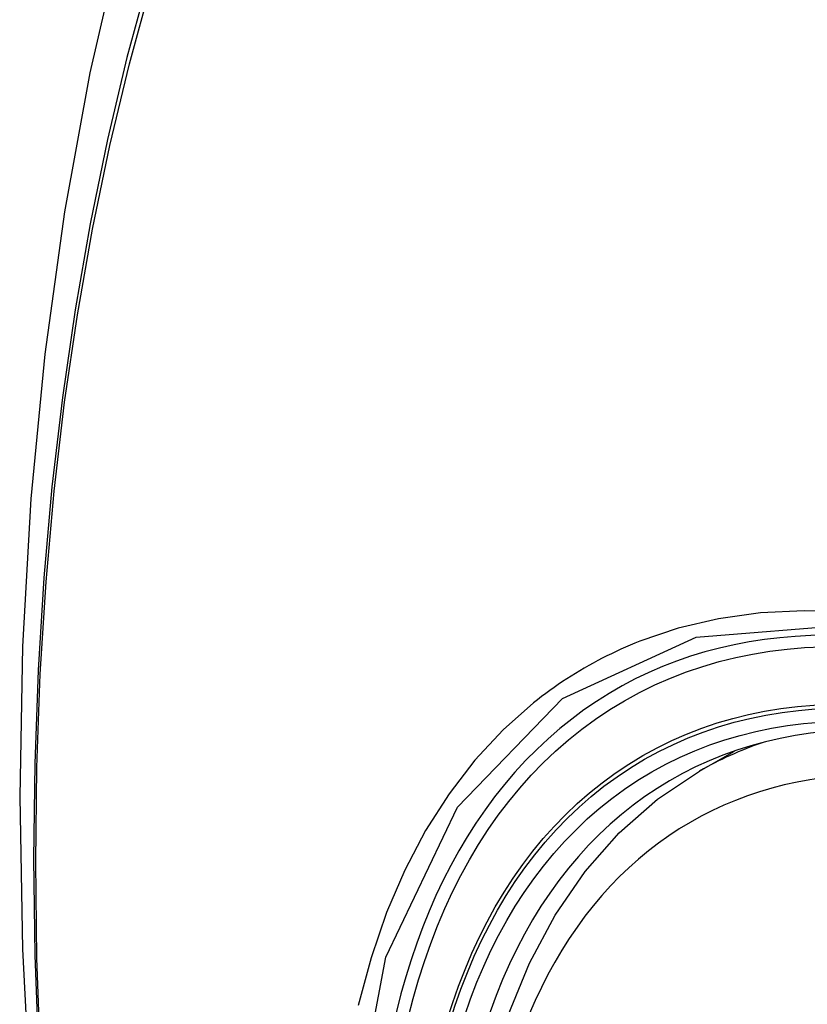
# Model space of a CAD drawing. Header units: inches. Extents: x 484 to 569.5, y 187.4 to 262.6.
# Tile 72 of 99: x 567.218 to 567.451, y 201.093 to 201.385. Entities that reach past the tile are written whole.
import ezdxf

# ---------------------------------------------------------------- set-up
doc = ezdxf.new("R2010")
doc.units = ezdxf.units.IN
doc.header["$MEASUREMENT"] = 0
doc.layers.add('Visible Edges(ANSI)', color=7, linetype='Continuous', lineweight=25)
doc.layers.add('Visible Tangent Edges(ANSI)', color=7, linetype='Continuous', lineweight=25)

msp = doc.modelspace()

# ---------------------------------------------------------------- linework, layer by layer
at = {"layer": 'Visible Edges(ANSI)'}
msp.add_line((567.41941, 201.16177), (567.42972, 201.16771), dxfattribs=at)
at = {"layer": 'Visible Edges(ANSI)', "flags": 128}
for points in [[(567.2717, 201.4867), (567.25886, 201.44859), (567.24781, 201.40935), (567.23851, 201.36907), (567.23096, 201.3278), (567.22512, 201.28561), (567.22097, 201.24256), (567.2185, 201.19872), (567.21768, 201.15414), (567.21849, 201.1089), (567.22092, 201.06305), (567.22494, 201.01665), (567.23054, 200.96977), (567.23768, 200.92248), (567.24636, 200.87485), (567.25655, 200.82694), (567.26823, 200.77881)], [(567.35408, 201.05514), (567.35769, 201.0727), (567.36263, 201.08926), (567.36891, 201.10473), (567.37651, 201.11899), (567.38541, 201.13194), (567.39557, 201.14346), (567.40694, 201.15344), (567.41941, 201.16177)]]:
    msp.add_lwpolyline(points, dxfattribs=at)
at = {"layer": 'Visible Edges(ANSI)'}
for centre, major_axis, start_param, end_param in [((567.67304, 200.38338), (-0.64835, 1.12588), 5.16346, 5.835982), ((567.5683, 200.88633), (0.15718, -0.27294), 2.362013, 7.062765)]:
    msp.add_ellipse(centre, major_axis=major_axis, ratio=0.578093, start_param=start_param, end_param=end_param, dxfattribs=at)
msp.add_ellipse((567.56482, 200.88432), major_axis=(-0.15963, 0.2772), ratio=0.578093, dxfattribs=at)
at = {"layer": 'Visible Tangent Edges(ANSI)', "flags": 128}
for points in [[(567.27086, 201.4431), (567.26309, 201.42061), (567.25597, 201.39747), (567.2495, 201.37368), (567.24369, 201.34929), (567.23856, 201.32431), (567.2341, 201.29877), (567.23033, 201.27271), (567.22724, 201.24616), (567.22485, 201.21914), (567.22314, 201.19171), (567.22213, 201.16389), (567.2218, 201.13569), (567.22216, 201.1071), (567.22321, 201.07814)], [(567.22384, 201.07729), (567.22279, 201.1062), (567.22243, 201.13472), (567.22276, 201.16285), (567.22378, 201.19059), (567.22549, 201.21793), (567.2279, 201.24485), (567.231, 201.2713), (567.23479, 201.29725), (567.23926, 201.32267), (567.24441, 201.34753), (567.25024, 201.3718), (567.25672, 201.39546), (567.26386, 201.41847), (567.27164, 201.44083)], [(567.67665, 201.07914), (567.66339, 201.09398), (567.64978, 201.10813), (567.63586, 201.12151), (567.62172, 201.13407), (567.60739, 201.14576), (567.59292, 201.15657), (567.57833, 201.16645), (567.56367, 201.17539), (567.54898, 201.18335), (567.53434, 201.19028), (567.51981, 201.19616), (567.50544, 201.20097), (567.49127, 201.20471), (567.47735, 201.20736), (567.46371, 201.20893), (567.45041, 201.20939), (567.4375, 201.20875), (567.42504, 201.20701), (567.41308, 201.2042), (567.40164, 201.20031)], [(567.31605, 201.05173), (567.32631, 201.10652), (567.34757, 201.15109), (567.37872, 201.18328), (567.4184, 201.20156), (567.465, 201.20528), (567.51618, 201.19417), (567.56964, 201.16872), (567.62269, 201.13019), (567.67312, 201.08019)], [(567.40164, 201.20031), (567.40021, 201.19974), (567.3988, 201.19915), (567.3974, 201.19855), (567.396, 201.19793), (567.39462, 201.19729), (567.39324, 201.19663), (567.39187, 201.19596), (567.39051, 201.19527), (567.38916, 201.19457), (567.38782, 201.19385), (567.38649, 201.19311), (567.38517, 201.19235), (567.38386, 201.19158), (567.38256, 201.19079), (567.38127, 201.18999), (567.37999, 201.18917), (567.37872, 201.18833), (567.37746, 201.18748), (567.37621, 201.18661), (567.37497, 201.18572), (567.37374, 201.18482), (567.37252, 201.1839), (567.37131, 201.18297), (567.37011, 201.18202)], [(567.37011, 201.18202), (567.36108, 201.174), (567.35271, 201.16498), (567.34505, 201.15501), (567.33811, 201.14412), (567.33192, 201.13235), (567.32652, 201.11973), (567.32192, 201.10631), (567.31814, 201.09214)]]:
    msp.add_lwpolyline(points, dxfattribs=at)
at = {"layer": 'Visible Tangent Edges(ANSI)'}
for centre, major_axis, start_param, end_param in [((567.5673, 200.88576), (-0.17285, 0.30015), 5.049711, 10.658253), ((567.56725, 200.88573), (-0.1503, 0.261), 4.099688, 6.899754), ((567.5756, 200.89054), (-0.15619, 0.27123), 6.170881, 6.283185)]:
    msp.add_ellipse(centre, major_axis=major_axis, ratio=0.578093, start_param=start_param, end_param=end_param, dxfattribs=at)
for centre, major_axis in [((567.56789, 200.8861), (0.17078, -0.29656)), ((567.56492, 200.88438), (-0.16238, 0.28198)), ((567.56482, 200.88432), (0.16178, -0.28094))]:
    msp.add_ellipse(centre, major_axis=major_axis, ratio=0.578093, dxfattribs=at)

doc.saveas('drawing.dxf')
